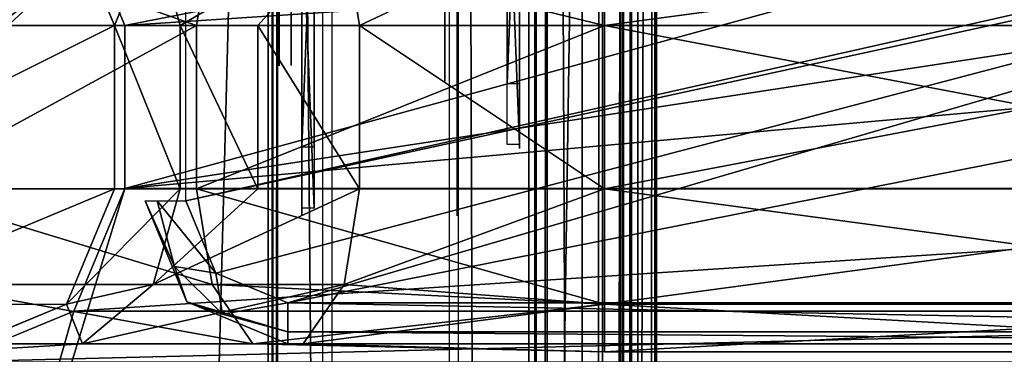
# Model space of a CAD drawing. Header units: millimetres. Extents: x -52 to 137, y -253 to 253.
# Tile 82 of 119: x -25 to -1, y 152 to 160. Entities that reach past the tile are written whole.
import ezdxf

# ---------------------------------------------------------------- set-up
doc = ezdxf.new("R2010")
doc.units = ezdxf.units.MM
doc.header["$LTSCALE"] = 65.185185
for name, color, linetype in [('101', 7, 'CONTINUOUS'), ('1215', 7, 'CONTINUOUS'), ('1250', 7, 'CONTINUOUS'), ('1251', 7, 'CONTINUOUS'), ('1252', 7, 'CONTINUOUS'), ('160', 7, 'CONTINUOUS'), ('161', 7, 'CONTINUOUS'), ('162', 7, 'CONTINUOUS'), ('165', 7, 'CONTINUOUS'), ('322', 7, 'CONTINUOUS'), ('323', 7, 'CONTINUOUS'), ('324', 7, 'CONTINUOUS'), ('325', 7, 'CONTINUOUS'), ('326', 7, 'CONTINUOUS'), ('327', 7, 'CONTINUOUS'), ('328', 7, 'CONTINUOUS'), ('329', 7, 'CONTINUOUS'), ('344', 7, 'CONTINUOUS'), ('345', 7, 'CONTINUOUS'), ('417', 7, 'CONTINUOUS'), ('418', 7, 'CONTINUOUS'), ('419', 7, 'CONTINUOUS'), ('420', 7, 'CONTINUOUS'), ('421', 7, 'CONTINUOUS'), ('422', 7, 'CONTINUOUS'), ('423', 7, 'CONTINUOUS'), ('424', 7, 'CONTINUOUS'), ('425', 7, 'CONTINUOUS'), ('426', 7, 'CONTINUOUS'), ('428', 7, 'CONTINUOUS'), ('429', 7, 'CONTINUOUS'), ('728', 7, 'CONTINUOUS'), ('729', 7, 'CONTINUOUS'), ('787', 7, 'CONTINUOUS'), ('843', 7, 'CONTINUOUS'), ('844', 7, 'CONTINUOUS'), ('845', 7, 'CONTINUOUS'), ('846', 7, 'CONTINUOUS'), ('847', 7, 'CONTINUOUS'), ('848', 7, 'CONTINUOUS'), ('850', 7, 'CONTINUOUS'), ('851', 7, 'CONTINUOUS'), ('852', 7, 'CONTINUOUS'), ('853', 7, 'CONTINUOUS'), ('862', 7, 'CONTINUOUS')]:
    doc.layers.add(name, color=color, linetype=linetype)

msp = doc.modelspace()

# ---------------------------------------------------------------- linework, layer by layer
at = {"layer": '101', "color": 7, "linetype": 'Continuous'}
for points in [[(-20.75, 160.75, -122.063), (35.858, 168.293, -122.063), (-20.75, 155.525, -122.063), (-20.75, 160.75, -122.063)], [(-20.75, 155.525, -122.063), (35.858, 168.293, -122.063), (22.825, 165.052, -122.063), (-20.75, 155.525, -122.063)], [(-20.018, 153.757, -122.063), (-20.75, 155.525, -122.063), (22.825, 165.052, -122.063), (-20.018, 153.757, -122.063)], [(-18.25, 153.025, -122.063), (-20.018, 153.757, -122.063), (22.825, 165.052, -122.063), (-18.25, 153.025, -122.063)], [(20.75, 160.75, -122.063), (-18.25, 153.025, -122.063), (22.825, 165.052, -122.063), (20.75, 160.75, -122.063)], [(18.25, 153.025, -122.063), (-18.25, 153.025, -122.063), (20.75, 160.75, -122.063), (18.25, 153.025, -122.063)]]:
    msp.add_3dface(points, dxfattribs=at)
at = {"layer": '1215', "linetype": 'Continuous'}
for points in [[(-17.399, -247.5, 41.044), (-17.399, 247.5, 41.044), (-30.5, -247.5, 41.044), (-17.399, -247.5, 41.044)], [(-30.5, -247.5, 41.044), (-17.399, 247.5, 41.044), (-30.5, 247.5, 41.044), (-30.5, -247.5, 41.044)]]:
    msp.add_3dface(points, dxfattribs=at)
at = {"layer": '1250', "linetype": 'Continuous'}
for points in [[(-30.5, -247.5, 37.544), (-30.5, 247.5, 37.544), (-18.734, -247.5, 37.544), (-30.5, -247.5, 37.544)], [(-18.734, -247.5, 37.544), (-30.5, 247.5, 37.544), (-18.734, 247.5, 37.544), (-18.734, -247.5, 37.544)]]:
    msp.add_3dface(points, dxfattribs=at)
at = {"layer": '1251', "linetype": 'Continuous'}
for points in [[(-18.734, -247.5, 37.544), (-18.734, 247.5, 37.544), (-18.618, 247.5, 37.531), (-18.734, -247.5, 37.544)], [(-18.734, -247.5, 37.544), (-18.618, 247.5, 37.531), (-18.618, -247.5, 37.531), (-18.734, -247.5, 37.544)], [(-18.508, 247.5, 37.491), (-18.508, -247.5, 37.491), (-18.618, -247.5, 37.531), (-18.508, 247.5, 37.491)], [(-18.618, 247.5, 37.531), (-18.508, 247.5, 37.491), (-18.618, -247.5, 37.531), (-18.618, 247.5, 37.531)]]:
    msp.add_3dface(points, dxfattribs=at)
at = {"layer": '1252', "linetype": 'Continuous'}
for points in [[(-18.508, -247.5, 37.491), (-18.508, 247.5, 37.491), (-14.305, -247.5, 35.363), (-18.508, -247.5, 37.491)], [(-14.305, -247.5, 35.363), (-18.508, 247.5, 37.491), (-14.305, 247.5, 35.363), (-14.305, -247.5, 35.363)]]:
    msp.add_3dface(points, dxfattribs=at)
at = {"layer": '160', "color": 7, "linetype": 'Continuous'}
for points in [[(-21.457, 155.525, -121.77), (-21.027, 153.921, -121.77), (-21.75, 155.525, -121.063), (-21.457, 155.525, -121.77)], [(-21.75, 155.525, -121.063), (-21.027, 153.921, -121.77), (-20.725, 153.05, -121.063), (-21.75, 155.525, -121.063)], [(-20.75, 155.525, -122.063), (-20.018, 153.757, -122.063), (-21.457, 155.525, -121.77), (-20.75, 155.525, -122.063)], [(-20.018, 153.757, -122.063), (-21.027, 153.921, -121.77), (-21.457, 155.525, -121.77), (-20.018, 153.757, -122.063)], [(-20.018, 153.757, -122.063), (-19.854, 152.747, -121.77), (-21.027, 153.921, -121.77), (-20.018, 153.757, -122.063)], [(-21.027, 153.921, -121.77), (-19.854, 152.747, -121.77), (-20.725, 153.05, -121.063), (-21.027, 153.921, -121.77)], [(-20.018, 153.757, -122.063), (-18.25, 153.025, -122.063), (-19.854, 152.747, -121.77), (-20.018, 153.757, -122.063)], [(-18.25, 152.317, -121.77), (-18.25, 152.025, -121.063), (-20.725, 153.05, -121.063), (-18.25, 152.317, -121.77)], [(-19.854, 152.747, -121.77), (-18.25, 152.317, -121.77), (-20.725, 153.05, -121.063), (-19.854, 152.747, -121.77)], [(-18.25, 153.025, -122.063), (-18.25, 152.317, -121.77), (-19.854, 152.747, -121.77), (-18.25, 153.025, -122.063)]]:
    msp.add_3dface(points, dxfattribs=at)
at = {"layer": '161', "color": 7, "linetype": 'Continuous'}
for points in [[(-18.25, 153.025, -122.063), (18.25, 153.025, -122.063), (18.25, 152.317, -121.77), (-18.25, 153.025, -122.063)], [(-18.25, 152.317, -121.77), (-18.25, 153.025, -122.063), (18.25, 152.317, -121.77), (-18.25, 152.317, -121.77)], [(-18.25, 152.025, -121.063), (-18.25, 152.317, -121.77), (18.25, 152.025, -121.063), (-18.25, 152.025, -121.063)], [(18.25, 152.025, -121.063), (-18.25, 152.317, -121.77), (18.25, 152.317, -121.77), (18.25, 152.025, -121.063)]]:
    msp.add_3dface(points, dxfattribs=at)
at = {"layer": '162', "color": 7, "linetype": 'Continuous'}
for points in [[(-18.25, 152.025, -121.063), (18.25, 152.025, -121.063), (-18.25, 152.025, -119.36), (-18.25, 152.025, -121.063)], [(-18.25, 152.025, -119.36), (18.25, 152.025, -121.063), (18.25, 152.025, -119.36), (-18.25, 152.025, -119.36)]]:
    msp.add_3dface(points, dxfattribs=at)
at = {"layer": '165', "color": 7, "linetype": 'Continuous'}
for points in [[(-21.75, 155.525, -121.063), (-20.725, 153.05, -121.063), (-21.75, 155.525, -119.36), (-21.75, 155.525, -121.063)], [(-21.75, 155.525, -119.36), (-20.725, 153.05, -121.063), (-20.725, 153.05, -119.36), (-21.75, 155.525, -119.36)], [(-20.725, 153.05, -121.063), (-18.25, 152.025, -121.063), (-20.725, 153.05, -119.36), (-20.725, 153.05, -121.063)], [(-18.25, 152.025, -121.063), (-18.25, 152.025, -119.36), (-20.725, 153.05, -119.36), (-18.25, 152.025, -121.063)]]:
    msp.add_3dface(points, dxfattribs=at)
at = {"layer": '322', "linetype": 'Continuous'}
for points in [[(-10.108, -247.5, 37.416), (-9.836, -247.5, 37.012), (-10.108, 247.5, 37.416), (-10.108, -247.5, 37.416)], [(-10.108, 247.5, 37.416), (-9.836, -247.5, 37.012), (-9.836, 247.5, 37.012), (-10.108, 247.5, 37.416)], [(-9.836, -247.5, 37.012), (-10.036, -247.5, 36.568), (-9.836, 247.5, 37.012), (-9.836, -247.5, 37.012)], [(-9.836, 247.5, 37.012), (-10.036, -247.5, 36.568), (-10.036, 247.5, 36.568), (-9.836, 247.5, 37.012)]]:
    msp.add_3dface(points, dxfattribs=at)
at = {"layer": '323', "linetype": 'Continuous'}
for points in [[(-10.108, -247.5, 37.416), (-10.108, 247.5, 37.416), (-17.173, -247.5, 40.991), (-10.108, -247.5, 37.416)], [(-17.173, -247.5, 40.991), (-10.108, 247.5, 37.416), (-17.173, 247.5, 40.991), (-17.173, -247.5, 40.991)]]:
    msp.add_3dface(points, dxfattribs=at)
at = {"layer": '324', "linetype": 'Continuous'}
for points in [[(-12.355, 247.5, 31.299), (-12.355, -247.5, 31.299), (-14.075, 247.5, 35.122), (-12.355, 247.5, 31.299)], [(-14.075, 247.5, 35.122), (-12.355, -247.5, 31.299), (-14.075, -247.5, 35.122), (-14.075, 247.5, 35.122)]]:
    msp.add_3dface(points, dxfattribs=at)
at = {"layer": '325', "linetype": 'Continuous'}
for points in [[(-12.171, -247.5, 31.085), (-12.355, -247.5, 31.299), (-12.171, 247.5, 31.085), (-12.171, -247.5, 31.085)], [(-12.171, 247.5, 31.085), (-12.355, -247.5, 31.299), (-12.355, 247.5, 31.299), (-12.171, 247.5, 31.085)], [(-11.899, 247.5, 31.004), (-11.899, -247.5, 31.004), (-12.171, -247.5, 31.085), (-11.899, 247.5, 31.004)], [(-11.899, 247.5, 31.004), (-12.171, -247.5, 31.085), (-12.171, 247.5, 31.085), (-11.899, 247.5, 31.004)]]:
    msp.add_3dface(points, dxfattribs=at)
at = {"layer": '326', "linetype": 'Continuous'}
for points in [[(-9.684, 247.5, 31.004), (-9.684, -247.5, 31.004), (-11.899, 247.5, 31.004), (-9.684, 247.5, 31.004)], [(-11.899, 247.5, 31.004), (-9.684, -247.5, 31.004), (-11.899, -247.5, 31.004), (-11.899, 247.5, 31.004)]]:
    msp.add_3dface(points, dxfattribs=at)
at = {"layer": '327', "linetype": 'Continuous'}
for points in [[(-9.264, -247.5, 31.233), (-9.684, -247.5, 31.004), (-9.264, 247.5, 31.233), (-9.264, -247.5, 31.233)], [(-9.264, 247.5, 31.233), (-9.684, -247.5, 31.004), (-9.684, 247.5, 31.004), (-9.264, 247.5, 31.233)], [(-9.228, 247.5, 31.71), (-9.228, -247.5, 31.71), (-9.264, -247.5, 31.233), (-9.228, 247.5, 31.71)], [(-9.228, 247.5, 31.71), (-9.264, -247.5, 31.233), (-9.264, 247.5, 31.233), (-9.228, 247.5, 31.71)]]:
    msp.add_3dface(points, dxfattribs=at)
at = {"layer": '328', "linetype": 'Continuous'}
for points in [[(-11.048, 247.5, 35.755), (-11.048, -247.5, 35.755), (-9.228, 247.5, 31.71), (-11.048, 247.5, 35.755)], [(-11.048, -247.5, 35.755), (-9.228, -247.5, 31.71), (-9.228, 247.5, 31.71), (-11.048, -247.5, 35.755)]]:
    msp.add_3dface(points, dxfattribs=at)
at = {"layer": '329', "linetype": 'Continuous'}
for points in [[(-11.048, 247.5, 35.755), (-10.549, 247.5, 36.171), (-11.048, -247.5, 35.755), (-11.048, 247.5, 35.755)], [(-11.048, -247.5, 35.755), (-10.549, 247.5, 36.171), (-10.549, -247.5, 36.171), (-11.048, -247.5, 35.755)], [(-10.036, 247.5, 36.568), (-10.036, -247.5, 36.568), (-10.549, -247.5, 36.171), (-10.036, 247.5, 36.568)], [(-10.549, 247.5, 36.171), (-10.036, 247.5, 36.568), (-10.549, -247.5, 36.171), (-10.549, 247.5, 36.171)]]:
    msp.add_3dface(points, dxfattribs=at)
at = {"layer": '344', "color": 7, "linetype": 'Continuous'}
for points in [[(-23.495, 162.834, -119.36), (29.5, 170, -119.36), (-22.25, 159.83, -119.36), (-23.495, 162.834, -119.36)], [(29.5, 170, -119.36), (23.496, 162.835, -119.36), (-22.25, 155.83, -119.36), (29.5, 170, -119.36)], [(-22.25, 159.83, -119.36), (29.5, 170, -119.36), (-22.25, 155.83, -119.36), (-22.25, 159.83, -119.36)], [(23.496, 162.835, -119.36), (22.25, 159.83, -119.36), (-22.25, 155.83, -119.36), (23.496, 162.835, -119.36)], [(22.25, 159.83, -119.36), (22.25, 155.83, -119.36), (-28, 137, -119.36), (22.25, 159.83, -119.36)], [(-22.25, 155.83, -119.36), (22.25, 159.83, -119.36), (-28, 137, -119.36), (-22.25, 155.83, -119.36)], [(22.25, 155.83, -119.36), (23.495, 152.826, -119.36), (-28, 137, -119.36), (22.25, 155.83, -119.36)], [(-23.496, 152.825, -119.36), (-22.25, 155.83, -119.36), (-28, 137, -119.36), (-23.496, 152.825, -119.36)], [(23.495, 152.826, -119.36), (26.5, 151.58, -119.36), (-28, 137, -119.36), (23.495, 152.826, -119.36)], [(-26.5, 151.58, -119.36), (-23.496, 152.825, -119.36), (-28, 137, -119.36), (-26.5, 151.58, -119.36)]]:
    msp.add_3dface(points, dxfattribs=at)
at = {"layer": '345', "color": 7, "linetype": 'Continuous'}
for points in [[(-23.496, 162.835, -114.36), (-22.25, 159.83, -114.36), (23.495, 162.834, -114.36), (-23.496, 162.835, -114.36)], [(23.495, 162.834, -114.36), (-22.25, 159.83, -114.36), (22.25, 159.83, -114.36), (23.495, 162.834, -114.36)], [(-22.25, 159.83, -114.36), (-22.25, 155.83, -114.36), (22.25, 159.83, -114.36), (-22.25, 159.83, -114.36)], [(22.25, 159.83, -114.36), (-22.25, 155.83, -114.36), (22.25, 155.83, -114.36), (22.25, 159.83, -114.36)], [(-22.25, 155.83, -114.36), (-23.495, 152.826, -114.36), (22.25, 155.83, -114.36), (-22.25, 155.83, -114.36)], [(22.25, 155.83, -114.36), (-23.495, 152.826, -114.36), (23.496, 152.825, -114.36), (22.25, 155.83, -114.36)], [(-23.495, 152.826, -114.36), (-26.5, 151.58, -114.36), (23.496, 152.825, -114.36), (-23.495, 152.826, -114.36)], [(23.496, 152.825, -114.36), (-26.5, 151.58, -114.36), (26.5, 151.58, -114.36), (23.496, 152.825, -114.36)], [(-26.5, -151.575, -114.36), (28.5, 152.08, -114.36), (27.531, 151.707, -114.36), (-26.5, -151.575, -114.36)], [(28.5, 152.08, -114.36), (-26.5, -151.575, -114.36), (26.5, -151.575, -114.36), (28.5, 152.08, -114.36)]]:
    msp.add_3dface(points, dxfattribs=at)
at = {"layer": '417', "linetype": 'Continuous'}
for points in [[(-10.5, 155.825, -160.356), (-10.5, 159.825, -160.356), (10.5, 159.825, -160.356), (-10.5, 155.825, -160.356)], [(10.5, 155.825, -160.356), (-10.5, 155.825, -160.356), (10.5, 159.825, -160.356), (10.5, 155.825, -160.356)]]:
    msp.add_3dface(points, dxfattribs=at)
at = {"layer": '418', "linetype": 'Continuous'}
for points in [[(10.5, 159.825, -160.356), (-10.5, 159.825, -160.356), (-10.5, 162.653, -159.184), (10.5, 159.825, -160.356)], [(10.5, 159.825, -160.356), (-10.5, 162.653, -159.184), (10.5, 162.653, -159.184), (10.5, 159.825, -160.356)], [(-10.5, 159.825, -152.356), (10.5, 159.825, -152.356), (10.5, 162.653, -153.527), (-10.5, 159.825, -152.356)], [(-10.5, 162.653, -153.527), (-10.5, 159.825, -152.356), (10.5, 162.653, -153.527), (-10.5, 162.653, -153.527)]]:
    msp.add_3dface(points, dxfattribs=at)
at = {"layer": '419', "linetype": 'Continuous'}
for points in [[(10.5, 159.825, -152.356), (-10.5, 159.825, -152.356), (10.5, 155.825, -152.356), (10.5, 159.825, -152.356)], [(-10.5, 159.825, -152.356), (-10.5, 155.825, -152.356), (10.5, 155.825, -152.356), (-10.5, 159.825, -152.356)]]:
    msp.add_3dface(points, dxfattribs=at)
at = {"layer": '420', "linetype": 'Continuous'}
for points in [[(-10.5, 155.825, -160.356), (10.5, 155.825, -160.356), (10.5, 152.997, -159.184), (-10.5, 155.825, -160.356)], [(-10.5, 152.997, -159.184), (-10.5, 155.825, -160.356), (10.5, 152.997, -159.184), (-10.5, 152.997, -159.184)], [(10.5, 155.825, -152.356), (-10.5, 155.825, -152.356), (-10.5, 152.997, -153.527), (10.5, 155.825, -152.356)], [(10.5, 155.825, -152.356), (-10.5, 152.997, -153.527), (10.5, 152.997, -153.527), (10.5, 155.825, -152.356)], [(-10.5, 151.825, -156.356), (-10.5, 152.997, -159.184), (10.5, 151.825, -156.356), (-10.5, 151.825, -156.356)], [(10.5, 151.825, -156.356), (-10.5, 152.997, -159.184), (10.5, 152.997, -159.184), (10.5, 151.825, -156.356)], [(-10.5, 152.997, -153.527), (-10.5, 151.825, -156.356), (10.5, 152.997, -153.527), (-10.5, 152.997, -153.527)], [(10.5, 152.997, -153.527), (-10.5, 151.825, -156.356), (10.5, 151.825, -156.356), (10.5, 152.997, -153.527)]]:
    msp.add_3dface(points, dxfattribs=at)
at = {"layer": '421', "linetype": 'Continuous'}
for points in [[(-20.491, 155.825, -157.681), (-20.109, 153.474, -157.02), (-27.821, 155.825, -150.356), (-20.491, 155.825, -157.681)], [(-27.821, 155.825, -150.356), (-20.109, 153.474, -157.02), (-27.159, 153.474, -149.974), (-27.821, 155.825, -150.356)], [(-21.554, 153.474, -146.738), (-20.892, 155.825, -146.356), (-23.672, 152.997, -140.356), (-21.554, 153.474, -146.738)], [(-23.672, 152.997, -140.356), (-20.892, 155.825, -146.356), (-22.5, 155.825, -140.356), (-23.672, 152.997, -140.356)], [(-16.876, 153.474, -151.413), (-16.495, 155.825, -150.751), (-21.554, 153.474, -146.738), (-16.876, 153.474, -151.413)], [(-21.554, 153.474, -146.738), (-16.495, 155.825, -150.751), (-18.985, 155.825, -148.841), (-21.554, 153.474, -146.738)], [(-20.892, 155.825, -146.356), (-21.554, 153.474, -146.738), (-18.985, 155.825, -148.841), (-20.892, 155.825, -146.356)], [(-10.5, 155.825, -160.356), (-10.5, 152.997, -159.184), (-20.491, 155.825, -157.681), (-10.5, 155.825, -160.356)], [(-20.491, 155.825, -157.681), (-10.5, 152.997, -159.184), (-20.109, 153.474, -157.02), (-20.491, 155.825, -157.681)], [(-10.5, 152.997, -153.527), (-10.5, 155.825, -152.356), (-16.876, 153.474, -151.413), (-10.5, 152.997, -153.527)], [(-16.876, 153.474, -151.413), (-10.5, 155.825, -152.356), (-16.495, 155.825, -150.751), (-16.876, 153.474, -151.413)], [(-20.109, 153.474, -157.02), (-19.11, 152.021, -155.287), (-27.159, 153.474, -149.974), (-20.109, 153.474, -157.02)], [(-27.159, 153.474, -149.974), (-19.11, 152.021, -155.287), (-25.427, 152.021, -148.974), (-27.159, 153.474, -149.974)], [(-23.286, 152.021, -147.738), (-21.554, 153.474, -146.738), (-23.672, 152.997, -140.356), (-23.286, 152.021, -147.738)], [(-17.875, 152.021, -153.145), (-16.876, 153.474, -151.413), (-23.286, 152.021, -147.738), (-17.875, 152.021, -153.145)], [(-23.286, 152.021, -147.738), (-16.876, 153.474, -151.413), (-21.554, 153.474, -146.738), (-23.286, 152.021, -147.738)], [(-20.109, 153.474, -157.02), (-10.5, 152.997, -159.184), (-19.11, 152.021, -155.287), (-20.109, 153.474, -157.02)], [(-17.875, 152.021, -153.145), (-10.5, 152.997, -153.527), (-16.876, 153.474, -151.413), (-17.875, 152.021, -153.145)], [(-26.5, 151.825, -140.356), (-23.286, 152.021, -147.738), (-23.672, 152.997, -140.356), (-26.5, 151.825, -140.356)], [(-10.5, 152.997, -159.184), (-10.5, 151.825, -156.356), (-19.11, 152.021, -155.287), (-10.5, 152.997, -159.184)], [(-10.5, 151.825, -156.356), (-10.5, 152.997, -153.527), (-17.875, 152.021, -153.145), (-10.5, 151.825, -156.356)], [(-25.427, 152.021, -148.974), (-23.286, 152.021, -147.738), (-26.5, 151.825, -140.356), (-25.427, 152.021, -148.974)], [(-19.11, 152.021, -155.287), (-17.875, 152.021, -153.145), (-25.427, 152.021, -148.974), (-19.11, 152.021, -155.287)], [(-25.427, 152.021, -148.974), (-17.875, 152.021, -153.145), (-23.286, 152.021, -147.738), (-25.427, 152.021, -148.974)], [(-19.11, 152.021, -155.287), (-10.5, 151.825, -156.356), (-17.875, 152.021, -153.145), (-19.11, 152.021, -155.287)]]:
    msp.add_3dface(points, dxfattribs=at)
at = {"layer": '422', "linetype": 'Continuous'}
for points in [[(-20.491, 155.825, -157.681), (-27.821, 155.825, -150.356), (-20.491, 159.825, -157.681), (-20.491, 155.825, -157.681)], [(-20.491, 159.825, -157.681), (-27.821, 155.825, -150.356), (-27.821, 159.825, -150.356), (-20.491, 159.825, -157.681)], [(-10.5, 159.825, -160.356), (-10.5, 155.825, -160.356), (-20.491, 155.825, -157.681), (-10.5, 159.825, -160.356)], [(-10.5, 159.825, -160.356), (-20.491, 155.825, -157.681), (-20.491, 159.825, -157.681), (-10.5, 159.825, -160.356)]]:
    msp.add_3dface(points, dxfattribs=at)
at = {"layer": '423', "linetype": 'Continuous'}
for points in [[(-22.5, 159.825, -140.356), (-21.554, 162.176, -146.738), (-23.672, 162.653, -140.356), (-22.5, 159.825, -140.356)], [(-10.5, 162.653, -159.184), (-10.5, 159.825, -160.356), (-20.109, 162.176, -157.02), (-10.5, 162.653, -159.184)], [(-16.495, 159.825, -150.751), (-10.5, 162.653, -153.527), (-16.876, 162.176, -151.413), (-16.495, 159.825, -150.751)], [(-10.5, 159.825, -152.356), (-10.5, 162.653, -153.527), (-16.495, 159.825, -150.751), (-10.5, 159.825, -152.356)], [(-20.491, 159.825, -157.681), (-27.821, 159.825, -150.356), (-27.159, 162.176, -149.974), (-20.491, 159.825, -157.681)], [(-20.109, 162.176, -157.02), (-20.491, 159.825, -157.681), (-27.159, 162.176, -149.974), (-20.109, 162.176, -157.02)], [(-20.892, 159.825, -146.356), (-21.554, 162.176, -146.738), (-22.5, 159.825, -140.356), (-20.892, 159.825, -146.356)], [(-20.892, 159.825, -146.356), (-16.876, 162.176, -151.413), (-21.554, 162.176, -146.738), (-20.892, 159.825, -146.356)], [(-18.985, 159.825, -148.841), (-16.876, 162.176, -151.413), (-20.892, 159.825, -146.356), (-18.985, 159.825, -148.841)], [(-10.5, 159.825, -160.356), (-20.491, 159.825, -157.681), (-20.109, 162.176, -157.02), (-10.5, 159.825, -160.356)], [(-16.495, 159.825, -150.751), (-16.876, 162.176, -151.413), (-18.985, 159.825, -148.841), (-16.495, 159.825, -150.751)]]:
    msp.add_3dface(points, dxfattribs=at)
at = {"layer": '424', "linetype": 'Continuous'}
for points in [[(-22.5, 155.825, -140.356), (-20.892, 155.825, -146.356), (-22.5, 159.825, -140.356), (-22.5, 155.825, -140.356)], [(-20.892, 155.825, -146.356), (-20.892, 159.825, -146.356), (-22.5, 159.825, -140.356), (-20.892, 155.825, -146.356)], [(-20.892, 155.825, -146.356), (-18.985, 155.825, -148.841), (-20.892, 159.825, -146.356), (-20.892, 155.825, -146.356)], [(-18.985, 155.825, -148.841), (-18.985, 159.825, -148.841), (-20.892, 159.825, -146.356), (-18.985, 155.825, -148.841)], [(-18.985, 155.825, -148.841), (-16.495, 155.825, -150.751), (-18.985, 159.825, -148.841), (-18.985, 155.825, -148.841)], [(-16.495, 155.825, -150.751), (-16.495, 159.825, -150.751), (-18.985, 159.825, -148.841), (-16.495, 155.825, -150.751)], [(-10.5, 155.825, -152.356), (-10.5, 159.825, -152.356), (-16.495, 159.825, -150.751), (-10.5, 155.825, -152.356)], [(-16.495, 155.825, -150.751), (-10.5, 155.825, -152.356), (-16.495, 159.825, -150.751), (-16.495, 155.825, -150.751)]]:
    msp.add_3dface(points, dxfattribs=at)
at = {"layer": '425', "linetype": 'Continuous'}
for points in [[(-22.5, 155.825, -140.356), (-22.5, 159.825, -140.356), (-22.5, 159.825, -100.356), (-22.5, 155.825, -140.356)], [(-22.5, 155.825, -100.356), (-22.5, 155.825, -140.356), (-22.5, 159.825, -100.356), (-22.5, 155.825, -100.356)]]:
    msp.add_3dface(points, dxfattribs=at)
at = {"layer": '426', "linetype": 'Continuous'}
for points in [[(-23.672, 152.997, -140.356), (-22.5, 155.825, -140.356), (-23.671, 152.998, -100.356), (-23.672, 152.997, -140.356)], [(-22.5, 155.825, -140.356), (-22.5, 155.825, -100.356), (-23.671, 152.998, -100.356), (-22.5, 155.825, -140.356)], [(-26.5, 151.825, -140.356), (-23.672, 152.997, -140.356), (-26.484, 151.827, -100.356), (-26.5, 151.825, -140.356)], [(-26.484, 151.827, -100.356), (-23.672, 152.997, -140.356), (-23.671, 152.998, -100.356), (-26.484, 151.827, -100.356)]]:
    msp.add_3dface(points, dxfattribs=at)
at = {"layer": '428', "linetype": 'Continuous'}
for points in [[(-22.5, 159.825, -100.356), (-23.672, 162.653, -140.356), (-23.688, 162.67, -100.356), (-22.5, 159.825, -100.356)], [(-22.5, 159.825, -140.356), (-23.672, 162.653, -140.356), (-22.5, 159.825, -100.356), (-22.5, 159.825, -140.356)]]:
    msp.add_3dface(points, dxfattribs=at)
at = {"layer": '429', "linetype": 'Continuous'}
for points in [[(-30.5, 159.825, -100.356), (-22.5, 159.825, -100.356), (-23.688, 162.67, -100.356), (-30.5, 159.825, -100.356)], [(-30.5, 159.825, -100.356), (-23.688, 162.67, -100.356), (-29.329, 162.652, -100.356), (-30.5, 159.825, -100.356)], [(-22.5, 155.825, -100.356), (-22.5, 159.825, -100.356), (-30.5, 155.825, -100.356), (-22.5, 155.825, -100.356)], [(-30.5, 155.825, -100.356), (-22.5, 159.825, -100.356), (-30.5, 159.825, -100.356), (-30.5, 155.825, -100.356)], [(-22.5, 155.825, -100.356), (-30.5, 155.825, -100.356), (-29.312, 152.98, -100.356), (-22.5, 155.825, -100.356)], [(-22.5, 155.825, -100.356), (-29.312, 152.98, -100.356), (-23.671, 152.998, -100.356), (-22.5, 155.825, -100.356)], [(-29.312, 152.98, -100.356), (-26.484, 151.827, -100.356), (-23.671, 152.998, -100.356), (-29.312, 152.98, -100.356)]]:
    msp.add_3dface(points, dxfattribs=at)
at = {"layer": '728', "linetype": 'Continuous'}
msp.add_3dface([(-24, 160.855, -95.127), (-25.897, 159.107, -94.972), (-25.811, 165.421, -98.738), (-24, 160.855, -95.127)], dxfattribs=at)
at = {"layer": '729', "linetype": 'Continuous'}
for points in [[(-23.434, 161.85, -94.354), (-25.896, 159.743, -93.871), (-23.858, 160.958, -95.186), (-23.434, 161.85, -94.354)], [(-25.896, 159.424, -94.423), (-25.897, 159.107, -94.972), (-24, 160.855, -95.127), (-25.896, 159.424, -94.423)], [(-23.858, 160.958, -95.186), (-25.896, 159.743, -93.871), (-24, 160.855, -95.127), (-23.858, 160.958, -95.186)], [(-25.896, 159.743, -93.871), (-25.896, 159.424, -94.423), (-24, 160.855, -95.127), (-25.896, 159.743, -93.871)]]:
    msp.add_3dface(points, dxfattribs=at)
at = {"layer": '787', "linetype": 'Continuous'}
for points in [[(-26.429, 164.998, -96.969), (-26.404, 159.68, -93.98), (-23.418, 165.371, -96.324), (-26.429, 164.998, -96.969)], [(-26.404, 159.68, -93.98), (-23.434, 161.85, -94.354), (-23.418, 165.371, -96.324), (-26.404, 159.68, -93.98)], [(-25.896, 159.743, -93.871), (-23.434, 161.85, -94.354), (-26.404, 159.68, -93.98), (-25.896, 159.743, -93.871)]]:
    msp.add_3dface(points, dxfattribs=at)
at = {"layer": '843', "linetype": 'Continuous'}
for points in [[(-17.91, 163.058, -98.609), (-17.91, 155.351, -94.159), (-17.91, 164.558, -96.011), (-17.91, 163.058, -98.609)], [(-17.91, 164.558, -96.011), (-17.91, 155.351, -94.159), (-17.91, 156.851, -91.561), (-17.91, 164.558, -96.011)], [(-17.91, 155.351, -94.159), (-17.91, 155.819, -93.33), (-17.91, 156.851, -91.561), (-17.91, 155.351, -94.159)], [(-17.91, 156.851, -91.561), (-17.91, 155.819, -93.33), (-17.91, 156.368, -92.38), (-17.91, 156.851, -91.561)], [(-17.91, 156.704, -91.54), (-17.91, 156.851, -91.561), (-17.91, 156.401, -92.141), (-17.91, 156.704, -91.54)], [(-17.91, 156.401, -92.141), (-17.91, 156.851, -91.561), (-17.91, 156.368, -92.38), (-17.91, 156.401, -92.141)], [(-17.91, 156.577, -91.634), (-17.91, 156.704, -91.54), (-17.91, 156.401, -91.941), (-17.91, 156.577, -91.634)], [(-17.91, 156.401, -91.941), (-17.91, 156.704, -91.54), (-17.91, 156.401, -92.141), (-17.91, 156.401, -91.941)], [(-17.91, 155.819, -93.33), (-17.91, 155.727, -93.107), (-17.91, 156.368, -92.38), (-17.91, 155.819, -93.33)], [(-17.91, 156.368, -92.38), (-17.91, 155.727, -93.107), (-17.91, 156.127, -92.414), (-17.91, 156.368, -92.38)], [(-17.91, 155.173, -92.787), (-17.91, 155.573, -92.094), (-17.91, 156.127, -92.414), (-17.91, 155.173, -92.787)], [(-17.91, 155.727, -93.107), (-17.91, 155.173, -92.787), (-17.91, 156.127, -92.414), (-17.91, 155.727, -93.107)], [(-17.91, 155.627, -93.48), (-17.91, 155.819, -93.33), (-17.91, 155.256, -94.033), (-17.91, 155.627, -93.48)], [(-17.91, 155.256, -94.033), (-17.91, 155.819, -93.33), (-17.91, 155.351, -94.159), (-17.91, 155.256, -94.033)], [(-17.91, 155.454, -93.58), (-17.91, 155.627, -93.48), (-17.91, 155.277, -93.886), (-17.91, 155.454, -93.58)], [(-17.91, 155.277, -93.886), (-17.91, 155.627, -93.48), (-17.91, 155.256, -94.033), (-17.91, 155.277, -93.886)]]:
    msp.add_3dface(points, dxfattribs=at)
at = {"layer": '844', "linetype": 'Continuous'}
for points in [[(-17.91, 164.558, -96.011), (-17.91, 156.851, -91.561), (-17.61, 164.558, -96.011), (-17.91, 164.558, -96.011)], [(-17.91, 156.851, -91.561), (-17.61, 156.851, -91.561), (-17.61, 164.558, -96.011), (-17.91, 156.851, -91.561)]]:
    msp.add_3dface(points, dxfattribs=at)
at = {"layer": '845', "linetype": 'Continuous'}
for points in [[(-17.91, 155.351, -94.159), (-17.91, 163.058, -98.609), (-17.61, 155.351, -94.159), (-17.91, 155.351, -94.159)], [(-17.61, 155.351, -94.159), (-17.91, 163.058, -98.609), (-17.61, 163.058, -98.609), (-17.61, 155.351, -94.159)]]:
    msp.add_3dface(points, dxfattribs=at)
at = {"layer": '846', "linetype": 'Continuous'}
for points in [[(-12.58, 166.114, -92.037), (-12.58, 158.406, -87.587), (-12.58, 164.614, -94.635), (-12.58, 166.114, -92.037)], [(-12.58, 164.614, -94.635), (-12.58, 158.406, -87.587), (-12.58, 156.906, -90.185), (-12.58, 164.614, -94.635)], [(-12.58, 158.25, -87.568), (-12.58, 157.923, -88.407), (-12.58, 158.406, -87.587), (-12.58, 158.25, -87.568)], [(-12.58, 158.406, -87.587), (-12.58, 157.923, -88.407), (-12.58, 156.906, -90.185), (-12.58, 158.406, -87.587)], [(-12.58, 157.956, -88.166), (-12.58, 157.923, -88.407), (-12.58, 158.25, -87.568), (-12.58, 157.956, -88.166)], [(-12.58, 158.133, -87.66), (-12.58, 157.956, -88.166), (-12.58, 158.25, -87.568), (-12.58, 158.133, -87.66)], [(-12.58, 157.956, -87.966), (-12.58, 157.956, -88.166), (-12.58, 158.133, -87.66), (-12.58, 157.956, -87.966)], [(-12.58, 157.923, -88.407), (-12.58, 157.683, -88.439), (-12.58, 157.375, -89.357), (-12.58, 157.923, -88.407)], [(-12.58, 156.906, -90.185), (-12.58, 157.923, -88.407), (-12.58, 157.375, -89.357), (-12.58, 156.906, -90.185)], [(-12.58, 157.683, -88.439), (-12.58, 157.283, -89.132), (-12.58, 157.375, -89.357), (-12.58, 157.683, -88.439)], [(-12.58, 157.183, -89.505), (-12.58, 156.906, -90.185), (-12.58, 157.375, -89.357), (-12.58, 157.183, -89.505)], [(-12.58, 156.814, -90.068), (-12.58, 156.906, -90.185), (-12.58, 157.183, -89.505), (-12.58, 156.814, -90.068)], [(-12.58, 157.01, -89.605), (-12.58, 156.814, -90.068), (-12.58, 157.183, -89.505), (-12.58, 157.01, -89.605)], [(-12.58, 156.833, -89.911), (-12.58, 156.814, -90.068), (-12.58, 157.01, -89.605), (-12.58, 156.833, -89.911)]]:
    msp.add_3dface(points, dxfattribs=at)
at = {"layer": '847', "linetype": 'Continuous'}
for points in [[(-12.58, 158.406, -87.587), (-12.58, 166.114, -92.037), (-12.88, 158.406, -87.587), (-12.58, 158.406, -87.587)], [(-12.88, 158.406, -87.587), (-12.58, 166.114, -92.037), (-12.88, 166.114, -92.037), (-12.88, 158.406, -87.587)]]:
    msp.add_3dface(points, dxfattribs=at)
at = {"layer": '848', "linetype": 'Continuous'}
for points in [[(-12.58, 164.614, -94.635), (-12.58, 156.906, -90.185), (-12.88, 164.614, -94.635), (-12.58, 164.614, -94.635)], [(-12.58, 156.906, -90.185), (-12.88, 156.906, -90.185), (-12.88, 164.614, -94.635), (-12.58, 156.906, -90.185)]]:
    msp.add_3dface(points, dxfattribs=at)
at = {"layer": '850', "linetype": 'Continuous'}
for points in [[(-18.17, 166.644, -91.119), (-18.17, 160.436, -84.071), (-18.17, 158.936, -86.669), (-18.17, 166.644, -91.119)], [(-18.17, 160.28, -84.052), (-18.17, 159.953, -84.891), (-18.17, 160.436, -84.071), (-18.17, 160.28, -84.052)], [(-18.17, 160.436, -84.071), (-18.17, 159.953, -84.891), (-18.17, 158.936, -86.669), (-18.17, 160.436, -84.071)], [(-18.17, 159.986, -84.65), (-18.17, 159.953, -84.891), (-18.17, 160.28, -84.052), (-18.17, 159.986, -84.65)], [(-18.17, 159.953, -84.891), (-18.17, 159.713, -84.923), (-18.17, 159.405, -85.841), (-18.17, 159.953, -84.891)], [(-18.17, 158.936, -86.669), (-18.17, 159.953, -84.891), (-18.17, 159.405, -85.841), (-18.17, 158.936, -86.669)], [(-18.17, 159.713, -84.923), (-18.17, 159.313, -85.616), (-18.17, 159.405, -85.841), (-18.17, 159.713, -84.923)], [(-18.17, 159.213, -85.989), (-18.17, 158.936, -86.669), (-18.17, 159.405, -85.841), (-18.17, 159.213, -85.989)], [(-18.17, 158.844, -86.552), (-18.17, 158.936, -86.669), (-18.17, 159.213, -85.989), (-18.17, 158.844, -86.552)], [(-18.17, 159.04, -86.089), (-18.17, 158.844, -86.552), (-18.17, 159.213, -85.989), (-18.17, 159.04, -86.089)], [(-18.17, 158.863, -86.395), (-18.17, 158.844, -86.552), (-18.17, 159.04, -86.089), (-18.17, 158.863, -86.395)]]:
    msp.add_3dface(points, dxfattribs=at)
at = {"layer": '851', "linetype": 'Continuous'}
for points in [[(-18.47, 166.644, -91.119), (-18.47, 158.936, -86.669), (-18.47, 168.144, -88.521), (-18.47, 166.644, -91.119)], [(-18.47, 168.144, -88.521), (-18.47, 158.936, -86.669), (-18.47, 160.436, -84.071), (-18.47, 168.144, -88.521)], [(-18.47, 158.936, -86.669), (-18.47, 159.405, -85.84), (-18.47, 160.436, -84.071), (-18.47, 158.936, -86.669)], [(-18.47, 160.436, -84.071), (-18.47, 159.405, -85.84), (-18.47, 159.954, -84.89), (-18.47, 160.436, -84.071)], [(-18.47, 159.986, -84.65), (-18.47, 160.436, -84.071), (-18.47, 159.954, -84.89), (-18.47, 159.986, -84.65)], [(-18.47, 159.313, -85.616), (-18.47, 159.713, -84.923), (-18.47, 159.954, -84.89), (-18.47, 159.313, -85.616)], [(-18.47, 159.405, -85.84), (-18.47, 159.313, -85.616), (-18.47, 159.954, -84.89), (-18.47, 159.405, -85.84)], [(-18.47, 159.213, -85.989), (-18.47, 159.405, -85.84), (-18.47, 158.842, -86.542), (-18.47, 159.213, -85.989)], [(-18.47, 158.842, -86.542), (-18.47, 159.405, -85.84), (-18.47, 158.936, -86.669), (-18.47, 158.842, -86.542)], [(-18.47, 159.04, -86.089), (-18.47, 159.213, -85.989), (-18.47, 158.863, -86.395), (-18.47, 159.04, -86.089)], [(-18.47, 158.863, -86.395), (-18.47, 159.213, -85.989), (-18.47, 158.842, -86.542), (-18.47, 158.863, -86.395)]]:
    msp.add_3dface(points, dxfattribs=at)
at = {"layer": '852', "linetype": 'Continuous'}
for points in [[(-14.11, 166.264, -91.777), (-14.11, 160.056, -84.729), (-14.11, 158.556, -87.327), (-14.11, 166.264, -91.777)], [(-14.11, 160.056, -84.729), (-14.11, 159.9, -84.71), (-14.11, 158.872, -86.725), (-14.11, 160.056, -84.729)], [(-14.11, 158.556, -87.327), (-14.11, 160.056, -84.729), (-14.11, 158.872, -86.725), (-14.11, 158.556, -87.327)], [(-14.11, 159.9, -84.71), (-14.11, 159.783, -84.802), (-14.11, 158.872, -86.725), (-14.11, 159.9, -84.71)], [(-14.11, 159.783, -84.802), (-14.11, 158.811, -86.486), (-14.11, 158.872, -86.725), (-14.11, 159.783, -84.802)], [(-14.11, 158.702, -86.85), (-14.11, 158.556, -87.327), (-14.11, 158.872, -86.725), (-14.11, 158.702, -86.85)], [(-14.11, 158.464, -87.21), (-14.11, 158.556, -87.327), (-14.11, 158.702, -86.85), (-14.11, 158.464, -87.21)], [(-14.11, 158.543, -86.949), (-14.11, 158.464, -87.21), (-14.11, 158.702, -86.85), (-14.11, 158.543, -86.949)], [(-14.11, 158.483, -87.054), (-14.11, 158.464, -87.21), (-14.11, 158.543, -86.949), (-14.11, 158.483, -87.054)]]:
    msp.add_3dface(points, dxfattribs=at)
at = {"layer": '853', "linetype": 'Continuous'}
for points in [[(-14.41, 166.264, -91.777), (-14.41, 158.556, -87.327), (-14.41, 167.764, -89.179), (-14.41, 166.264, -91.777)], [(-14.41, 167.764, -89.179), (-14.41, 158.556, -87.327), (-14.41, 160.056, -84.729), (-14.41, 167.764, -89.179)], [(-14.41, 158.556, -87.327), (-14.41, 158.883, -86.687), (-14.41, 160.056, -84.729), (-14.41, 158.556, -87.327)], [(-14.41, 160.056, -84.729), (-14.41, 158.883, -86.687), (-14.41, 159.909, -84.707), (-14.41, 160.056, -84.729)], [(-14.41, 158.808, -86.491), (-14.41, 159.783, -84.802), (-14.41, 159.909, -84.707), (-14.41, 158.808, -86.491)], [(-14.41, 158.883, -86.687), (-14.41, 158.808, -86.491), (-14.41, 159.909, -84.707), (-14.41, 158.883, -86.687)], [(-14.41, 158.722, -86.845), (-14.41, 158.883, -86.687), (-14.41, 158.462, -87.201), (-14.41, 158.722, -86.845)], [(-14.41, 158.462, -87.201), (-14.41, 158.883, -86.687), (-14.41, 158.556, -87.327), (-14.41, 158.462, -87.201)], [(-14.41, 158.543, -86.949), (-14.41, 158.722, -86.845), (-14.41, 158.462, -87.201), (-14.41, 158.543, -86.949)], [(-14.41, 158.483, -87.054), (-14.41, 158.543, -86.949), (-14.41, 158.462, -87.201), (-14.41, 158.483, -87.054)]]:
    msp.add_3dface(points, dxfattribs=at)
at = {"layer": '862', "linetype": 'Continuous'}
for points in [[(-14.11, 164.464, -94.895), (-14.11, 156.756, -90.445), (-14.11, 162.964, -97.493), (-14.11, 164.464, -94.895)], [(-14.11, 162.964, -97.493), (-14.11, 156.756, -90.445), (-14.11, 155.256, -93.043), (-14.11, 162.964, -97.493)], [(-14.11, 156.6, -90.426), (-14.11, 156.366, -91.047), (-14.11, 156.756, -90.445), (-14.11, 156.6, -90.426)], [(-14.11, 156.756, -90.445), (-14.11, 156.366, -91.047), (-14.11, 155.256, -93.043), (-14.11, 156.756, -90.445)], [(-14.11, 156.422, -90.829), (-14.11, 156.366, -91.047), (-14.11, 156.6, -90.426), (-14.11, 156.422, -90.829)], [(-14.11, 156.423, -90.622), (-14.11, 156.422, -90.829), (-14.11, 156.6, -90.426), (-14.11, 156.423, -90.622)], [(-14.11, 156.483, -90.518), (-14.11, 156.423, -90.622), (-14.11, 156.6, -90.426), (-14.11, 156.483, -90.518)], [(-14.11, 156.366, -91.047), (-14.11, 156.158, -91.081), (-14.11, 155.164, -92.926), (-14.11, 156.366, -91.047)], [(-14.11, 155.256, -93.043), (-14.11, 156.366, -91.047), (-14.11, 155.164, -92.926), (-14.11, 155.256, -93.043)], [(-14.11, 156.158, -91.081), (-14.11, 155.183, -92.769), (-14.11, 155.164, -92.926), (-14.11, 156.158, -91.081)]]:
    msp.add_3dface(points, dxfattribs=at)

doc.saveas('drawing.dxf')
